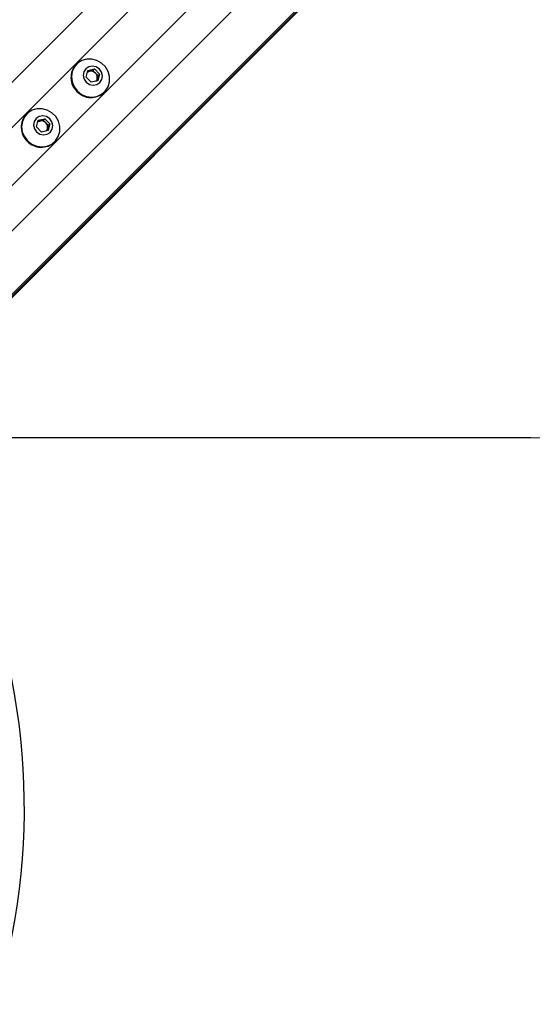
# Model space of a CAD drawing. Header units: millimetres. Extents: x 59675 to 443956, y 27057 to 412240.
# Tile 62 of 67: x 98669 to 104845, y 240597 to 252456. Entities that reach past the tile are written whole.
import ezdxf

# ---------------------------------------------------------------- set-up
doc = ezdxf.new("R2010")
doc.units = ezdxf.units.MM
doc.header["$LTSCALE"] = 50
doc.layers.add('COMPONENT_GEOMETRY', color=7, linetype='Continuous')
doc.styles.add('SLDTEXTSTYLE0', font='TXT', dxfattribs={"width": 0.75})
doc.dimstyles.new('SLDDIMSTYLE0', dxfattribs={"dimtxt": 2500, "dimasz": 165.1, "dimexe": 0, "dimexo": 0.0625, "dimgap": 625, "dimtad": 0, "dimtih": 1, "dimtoh": 1, "dimdec": 0, "dimrnd": 1e-09, "dimzin": 12, "dimdsep": 46, "dimtxsty": 'SLDTEXTSTYLE0', "dimsah": 1, "dimcen": 0.09, "dimadec": 0, "dimazin": 3, "dimtfac": 1, "dimtdec": 3, "dimtofl": 0, "dimtmove": 0, "dimatfit": 3, "dimfxl": 1, "dimfrac": 2, "dimtolj": 1, "dimtzin": 12, "dimarcsym": 0})
doc.dimstyles.new('SLDDIMSTYLE1', dxfattribs={"dimtxt": 2500, "dimasz": 165.1, "dimexe": 0, "dimexo": 0.0625, "dimgap": 625, "dimtad": 0, "dimtih": 1, "dimtoh": 1, "dimdec": 0, "dimrnd": 1e-09, "dimzin": 12, "dimdsep": 46, "dimtxsty": 'SLDTEXTSTYLE0', "dimsah": 1, "dimcen": 0.09, "dimadec": 0, "dimazin": 3, "dimtfac": 1, "dimtdec": 0, "dimtofl": 0, "dimtmove": 0, "dimatfit": 3, "dimfxl": 1, "dimfrac": 2, "dimtolj": 1, "dimtzin": 12, "dimarcsym": 0})

# ---------------------------------------------------------------- blocks, each defined once
blk = doc.blocks.new('_D')
at = {"layer": 'COMPONENT_GEOMETRY', "color": 7}
for p, q in [((240160, 319828), (240160, 222689)), ((82725, 240321), (82725, 222689)), ((82725, 222848), (157748, 222848)), ((240160, 222848), (165137, 222848))]:
    blk.add_line(p, q, dxfattribs=at)
for points in [[(82725, 222848), (82890, 222823), (82890, 222873)], [(240160, 222848), (239995, 222873), (239995, 222823)]]:
    blk.add_solid(points, dxfattribs=at)
at = {"layer": 'COMPONENT_GEOMETRY', "color": 7, "insert": (157748, 224086), "char_height": 2500, "attachment_point": 1, "style": 'SLDTEXTSTYLE0'}
blk.add_mtext('3149', dxfattribs=at)
blk = doc.blocks.new('_D_1')
at = {"layer": 'COMPONENT_GEOMETRY', "color": 7}
for p, q in [((167596, 392392), (63895, 392392)), ((64053, 392392), (64053, 321783)), ((60437, 321275), (59675, 321275)), ((59675, 321275), (59675, 317306)), ((67670, 321275), (68431, 321275)), ((68431, 321275), (68431, 317306)), ((59675, 317306), (60437, 317306)), ((68431, 317306), (67670, 317306)), ((64053, 242957), (64053, 313566)), ((79403, 242957), (63895, 242957))]:
    blk.add_line(p, q, dxfattribs=at)
for points in [[(64053, 392392), (64028, 392227), (64079, 392227)], [(64053, 242957), (64079, 243122), (64028, 243122)]]:
    blk.add_solid(points, dxfattribs=at)
at = {"layer": 'COMPONENT_GEOMETRY', "color": 7, "char_height": 2500, "attachment_point": 1, "style": 'SLDTEXTSTYLE0'}
for s, insert in [('9\'10"', (60437, 320529)), ('2989', (60359, 316789))]:
    blk.add_mtext(s, dxfattribs=dict(at, insert=insert))

msp = doc.modelspace()

# ---------------------------------------------------------------- linework, layer by layer
at = {"color": 8, "linetype": 'Continuous', "lineweight": 25}
for p, q in [((94299.21, 247425.62), (130361.28, 283487.7)), ((95193.71, 246531.12), (131255.73, 282593.14)), ((95563.04, 246136.88), (131617.18, 282191.02)), ((95859.53, 248439.6), (122286.99, 274867.05)), ((96207.69, 248091.44), (122635.14, 274518.89))]:
    msp.add_line(p, q, dxfattribs=at)
at = {"color": 7, "linetype": 'Continuous', "lineweight": 25}
for p, q in [((95514.76, 246063.39), (125756.2, 276304.83)), ((95454.98, 245989.83), (102453.54, 252988.39)), ((99353.91, 251921.7), (99349.38, 251917.16)), ((99469.63, 251762.78), (99488.93, 251843.31)), ((99485.33, 251828.28), (99510.56, 251834.32)), ((99488.93, 251843.31), (99569.46, 251862.61)), ((99510.56, 251834.32), (99550.82, 251843.97)), ((99550.82, 251843.97), (99569.46, 251862.61)), ((99550.82, 251843.97), (99581.44, 251813.35)), ((99569.46, 251862.61), (99630.7, 251801.37)), ((99581.44, 251813.35), (99612.06, 251782.73)), ((99612.06, 251782.73), (99602.41, 251742.47)), ((99630.7, 251801.37), (99611.4, 251720.84)), ((99612.06, 251782.73), (99630.7, 251801.37)), ((99530.87, 251701.54), (99469.63, 251762.78)), ((99611.4, 251720.84), (99530.87, 251701.54)), ((99602.41, 251742.47), (99596.37, 251717.23)), ((99685.25, 251581.28), (99689.79, 251585.82)), ((98754.95, 251322.73), (98750.41, 251318.19)), ((98870.67, 251163.81), (98889.96, 251244.34)), ((98886.36, 251229.31), (98911.59, 251235.36)), ((98889.96, 251244.34), (98970.49, 251263.64)), ((98911.59, 251235.36), (98951.86, 251245)), ((98951.86, 251245), (98970.49, 251263.64)), ((98951.86, 251245), (98982.48, 251214.39)), ((98970.49, 251263.64), (99031.73, 251202.4)), ((98982.48, 251214.39), (99013.1, 251183.77)), ((99013.1, 251183.77), (99003.45, 251143.5)), ((99031.73, 251202.4), (99012.44, 251121.87)), ((99013.1, 251183.77), (99031.73, 251202.4)), ((98931.9, 251102.57), (98870.67, 251163.81)), ((99012.44, 251121.87), (98931.9, 251102.57)), ((99003.45, 251143.5), (98997.4, 251118.27)), ((99086.28, 250982.32), (99090.82, 250986.86))]:
    msp.add_line(p, q, dxfattribs=at)
at = {"color": 7, "linetype": 'Continuous', "lineweight": 25, "flags": 128}
for points in [[(99363.79, 251595.7), (99414.96, 251556.25), (99474.06, 251531.45), (99536.7, 251523.14), (99598.24, 251531.93), (99654.12, 251557.18), (99700.19, 251597), (99733.03, 251648.45), (99750.2, 251707.71), (99750.45, 251770.39), (99733.73, 251831.83), (99701.31, 251887.48), (99655.57, 251933.22), (99599.92, 251965.64), (99538.48, 251982.35), (99475.8, 251982.11), (99416.54, 251964.93), (99365.09, 251932.09), (99325.27, 251886.03), (99300.03, 251830.15), (99291.23, 251768.61), (99299.54, 251705.97), (99324.34, 251646.87), (99363.79, 251595.7)], [(99471.13, 251703.04), (99509.28, 251676.93), (99553.66, 251666.82), (99597.5, 251674.25), (99634.13, 251698.11), (99657.99, 251734.74), (99665.42, 251778.58), (99655.31, 251822.96), (99629.2, 251861.1), (99591.05, 251887.22), (99546.67, 251897.33), (99502.83, 251889.89), (99466.2, 251866.04), (99442.34, 251829.41), (99434.91, 251785.57), (99445.02, 251741.19), (99471.13, 251703.04)], [(98764.83, 250996.73), (98816, 250957.29), (98875.09, 250932.49), (98937.74, 250924.17), (98999.28, 250932.97), (99055.15, 250958.21), (99101.22, 250998.03), (99134.06, 251049.48), (99151.24, 251108.74), (99151.48, 251171.42), (99134.77, 251232.86), (99102.34, 251288.52), (99056.61, 251334.25), (99000.95, 251366.68), (98939.51, 251383.39), (98876.84, 251383.15), (98817.58, 251365.97), (98766.13, 251333.13), (98726.3, 251287.06), (98701.06, 251231.19), (98692.27, 251169.64), (98700.58, 251107), (98725.38, 251047.9), (98764.83, 250996.73)], [(98872.17, 251104.08), (98910.32, 251077.96), (98954.69, 251067.85), (98998.53, 251075.29), (99035.17, 251099.14), (99059.02, 251135.77), (99066.46, 251179.62), (99056.35, 251223.99), (99030.23, 251262.14), (98992.08, 251288.26), (98947.71, 251298.37), (98903.87, 251290.93), (98867.23, 251267.08), (98843.38, 251230.44), (98835.94, 251186.6), (98846.05, 251142.23), (98872.17, 251104.08)], [(97180.08, 247425.45), (98401.72, 247424.89), (100543.34, 247423.91), (102684.97, 247422.92), (104826.6, 247421.92), (106968.22, 247420.92)]]:
    msp.add_lwpolyline(points, dxfattribs=at)
at = {"color": 7, "linetype": 'Continuous', "lineweight": 25}
for centre, radius, start, end in [((99517.18, 251759.09), 230.53, 136.712465, 226.758389), ((99526.16, 251768.53), 67.62, 103.342219, 129.008969), ((99527.18, 251760.23), 75.93, 44.390543, 102.647792), ((99528.33, 251759.09), 75.93, 347.352208, 45.609457), ((99536.62, 251758.07), 67.62, 320.991031, 346.657781), ((99527.19, 251749.09), 230.53, 223.241611, 313.287535), ((98918.21, 251160.13), 230.53, 136.712328, 226.758716), ((98927.2, 251169.56), 67.62, 103.342349, 129.007921), ((98928.22, 251161.27), 75.93, 44.38985, 102.648485), ((98929.36, 251160.13), 75.93, 347.351515, 45.61015), ((98937.65, 251159.11), 67.62, 320.992079, 346.657651), ((98928.22, 251150.12), 230.53, 223.241284, 313.287672), ((90724.72, 242956.63), 8000, 225, 33.998272)]:
    msp.add_arc(centre, radius, start, end, dxfattribs=at)

# ---------------------------------------------------------------- dimensions: what is measured, and where the dimension line sits
at = {"layer": 'COMPONENT_GEOMETRY', "color": 7}
dim = msp.add_linear_dim(base=(64053.39, 242956.63), p1=(167659.66, 392392.2), p2=(79466.76, 242956.63), angle=90, dimstyle='SLDDIMSTYLE1', dxfattribs=at)
dim.commit()
dim.dimension.update_dxf_attribs({"geometry": '_D_1', "text_midpoint": (64053.39, 317674.42), "dimtype": 160})
dim = msp.add_linear_dim(base=(82724.72, 222848.07), p1=(240160.49, 319891.58), p2=(82724.72, 240384.9), dimstyle='SLDDIMSTYLE0', dxfattribs=at)
dim.commit()
dim.dimension.update_dxf_attribs({"geometry": '_D', "text_midpoint": (161442.6, 222848.07), "dimtype": 160})

doc.saveas('drawing.dxf')
